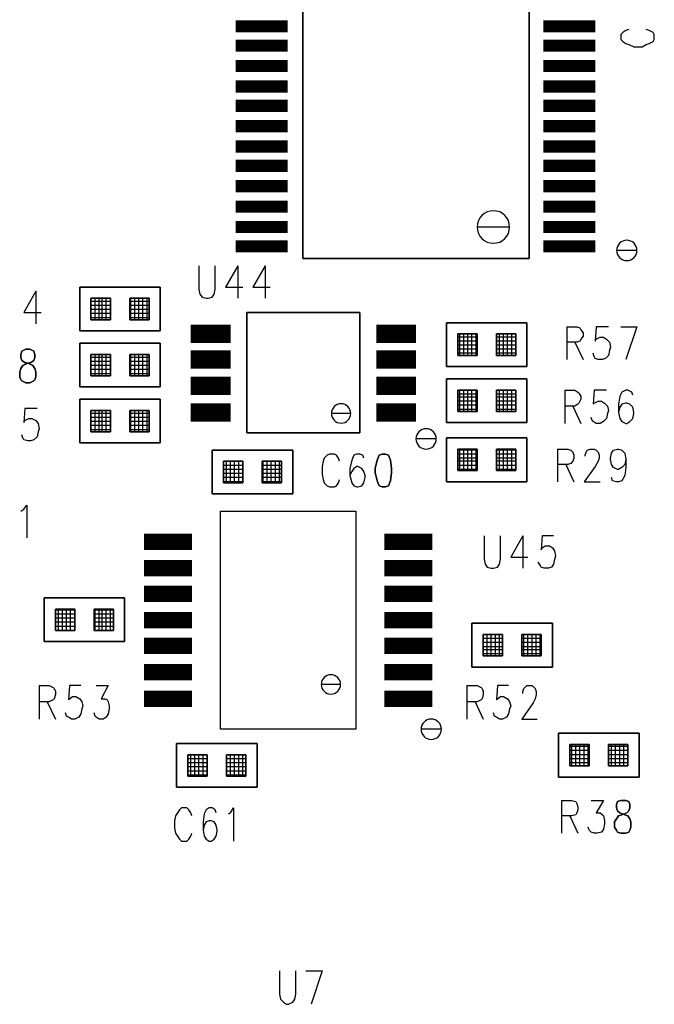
# Model space of a CAD drawing. Extents: x 12 to 27.9, y 10.8 to 21.2.
# Tile 20 of 32: x 20.614 to 21.237, y 15.033 to 16. Entities that reach past the tile are written whole.
import ezdxf

# ---------------------------------------------------------------- set-up
doc = ezdxf.new("R2010")
doc.units = 0
doc.layers.add('ASSYDWGBOT_pho', color=1, linetype='CONTINUOUS')

msp = doc.modelspace()

# ---------------------------------------------------------------- linework, layer by layer
at = {"layer": 'ASSYDWGBOT_pho'}
for points in [[(20.892, 15.765), (20.892, 16.321)], [(21.114, 16.321), (21.114, 15.765)], [(21.114, 15.765), (20.892, 15.765)], [(20.673, 15.694), (20.673, 15.737)], [(20.673, 15.737), (20.752, 15.737)], [(20.752, 15.737), (20.752, 15.694)], [(20.703, 15.726), (20.684, 15.726)], [(20.684, 15.726), (20.684, 15.705)], [(20.703, 15.726), (20.684, 15.726)], [(20.684, 15.726), (20.684, 15.705)], [(20.703, 15.705), (20.703, 15.726)], [(20.703, 15.705), (20.703, 15.726)], [(20.741, 15.726), (20.722, 15.726)], [(20.722, 15.726), (20.722, 15.705)], [(20.741, 15.726), (20.722, 15.726)], [(20.722, 15.726), (20.722, 15.705)], [(20.741, 15.705), (20.741, 15.726)], [(20.741, 15.705), (20.741, 15.726)], [(20.837, 15.594), (20.837, 15.712)], [(20.837, 15.712), (20.948, 15.712)], [(20.948, 15.712), (20.948, 15.594)], [(20.684, 15.705), (20.703, 15.705)], [(20.684, 15.705), (20.703, 15.705)], [(20.722, 15.705), (20.741, 15.705)], [(20.722, 15.705), (20.741, 15.705)], [(21.033, 15.659), (21.033, 15.702)], [(21.033, 15.702), (21.112, 15.702)], [(21.112, 15.702), (21.112, 15.659)], [(20.752, 15.694), (20.673, 15.694)], [(21.063, 15.691), (21.044, 15.691)], [(21.044, 15.691), (21.044, 15.67)], [(21.063, 15.691), (21.044, 15.691)], [(21.044, 15.691), (21.044, 15.67)], [(21.063, 15.67), (21.063, 15.691)], [(21.063, 15.67), (21.063, 15.691)], [(21.101, 15.691), (21.082, 15.691)], [(21.082, 15.691), (21.082, 15.67)], [(21.101, 15.691), (21.082, 15.691)], [(21.082, 15.691), (21.082, 15.67)], [(21.101, 15.67), (21.101, 15.691)], [(21.101, 15.67), (21.101, 15.691)], [(20.673, 15.682), (20.752, 15.682)], [(20.673, 15.639), (20.673, 15.682)], [(20.752, 15.682), (20.752, 15.639)], [(20.616, 15.674), (20.615, 15.671)], [(20.615, 15.671), (20.615, 15.668)], [(20.615, 15.668), (20.616, 15.665)], [(20.62, 15.676), (20.616, 15.674)], [(20.624, 15.676), (20.62, 15.676)], [(20.628, 15.674), (20.624, 15.676)], [(20.629, 15.671), (20.628, 15.674)], [(20.628, 15.665), (20.629, 15.668)], [(20.629, 15.668), (20.629, 15.671)], [(20.703, 15.671), (20.684, 15.671)], [(20.684, 15.671), (20.684, 15.65)], [(20.703, 15.671), (20.684, 15.671)], [(20.684, 15.671), (20.684, 15.65)], [(20.703, 15.65), (20.703, 15.671)], [(20.703, 15.65), (20.703, 15.671)], [(20.741, 15.671), (20.722, 15.671)], [(20.722, 15.671), (20.722, 15.65)], [(20.741, 15.671), (20.722, 15.671)], [(20.722, 15.671), (20.722, 15.65)], [(20.741, 15.65), (20.741, 15.671)], [(20.741, 15.65), (20.741, 15.671)], [(21.044, 15.67), (21.063, 15.67)], [(21.044, 15.67), (21.063, 15.67)], [(21.082, 15.67), (21.101, 15.67)], [(21.082, 15.67), (21.101, 15.67)], [(20.615, 15.657), (20.617, 15.66)], [(20.616, 15.665), (20.619, 15.663)], [(20.617, 15.66), (20.621, 15.662)], [(20.619, 15.663), (20.623, 15.662)], [(20.621, 15.662), (20.625, 15.663)], [(20.623, 15.662), (20.627, 15.66)], [(20.625, 15.663), (20.628, 15.665)], [(20.627, 15.66), (20.629, 15.657)], [(21.112, 15.659), (21.033, 15.659)], [(20.614, 15.654), (20.615, 15.657)], [(20.614, 15.649), (20.614, 15.654)], [(20.615, 15.646), (20.614, 15.649)], [(20.629, 15.657), (20.63, 15.654)], [(20.63, 15.649), (20.629, 15.646)], [(20.63, 15.654), (20.63, 15.649)], [(20.684, 15.65), (20.703, 15.65)], [(20.684, 15.65), (20.703, 15.65)], [(20.722, 15.65), (20.741, 15.65)], [(20.722, 15.65), (20.741, 15.65)], [(20.616, 15.645), (20.615, 15.646)], [(20.62, 15.643), (20.616, 15.645)], [(20.624, 15.643), (20.62, 15.643)], [(20.628, 15.645), (20.624, 15.643)], [(20.629, 15.646), (20.628, 15.645)], [(20.752, 15.639), (20.673, 15.639)], [(21.033, 15.604), (21.033, 15.647)], [(21.033, 15.647), (21.112, 15.647)], [(21.112, 15.647), (21.112, 15.604)], [(21.063, 15.636), (21.044, 15.636)], [(21.044, 15.636), (21.044, 15.615)], [(21.063, 15.636), (21.044, 15.636)], [(21.044, 15.636), (21.044, 15.615)], [(21.063, 15.615), (21.063, 15.636)], [(21.063, 15.615), (21.063, 15.636)], [(21.101, 15.636), (21.082, 15.636)], [(21.082, 15.636), (21.082, 15.615)], [(21.101, 15.636), (21.082, 15.636)], [(21.082, 15.636), (21.082, 15.615)], [(21.101, 15.615), (21.101, 15.636)], [(21.101, 15.615), (21.101, 15.636)], [(20.673, 15.627), (20.752, 15.627)], [(20.673, 15.584), (20.673, 15.627)], [(20.752, 15.627), (20.752, 15.584)], [(20.703, 15.616), (20.684, 15.616)], [(20.684, 15.616), (20.684, 15.595)], [(20.703, 15.616), (20.684, 15.616)], [(20.684, 15.616), (20.684, 15.595)], [(20.703, 15.595), (20.703, 15.616)], [(20.703, 15.595), (20.703, 15.616)], [(20.741, 15.616), (20.722, 15.616)], [(20.722, 15.616), (20.722, 15.595)], [(20.741, 15.616), (20.722, 15.616)], [(20.722, 15.616), (20.722, 15.595)], [(20.741, 15.595), (20.741, 15.616)], [(20.741, 15.595), (20.741, 15.616)], [(21.044, 15.615), (21.063, 15.615)], [(21.044, 15.615), (21.063, 15.615)], [(21.082, 15.615), (21.101, 15.615)], [(21.082, 15.615), (21.101, 15.615)], [(21.112, 15.604), (21.033, 15.604)], [(20.684, 15.595), (20.703, 15.595)], [(20.684, 15.595), (20.703, 15.595)], [(20.722, 15.595), (20.741, 15.595)], [(20.722, 15.595), (20.741, 15.595)], [(20.948, 15.594), (20.837, 15.594)], [(20.752, 15.584), (20.673, 15.584)], [(21.033, 15.589), (21.112, 15.589)], [(21.033, 15.546), (21.033, 15.589)], [(21.112, 15.589), (21.112, 15.546)], [(20.803, 15.577), (20.882, 15.577)], [(20.803, 15.534), (20.803, 15.577)], [(20.882, 15.577), (20.882, 15.534)], [(20.967, 15.572), (20.965, 15.567)], [(20.97, 15.573), (20.967, 15.572)], [(20.973, 15.573), (20.97, 15.573)], [(20.976, 15.572), (20.973, 15.573)], [(20.978, 15.567), (20.976, 15.572)], [(21.063, 15.578), (21.044, 15.578)], [(21.044, 15.578), (21.044, 15.557)], [(21.063, 15.578), (21.044, 15.578)], [(21.044, 15.578), (21.044, 15.557)], [(21.063, 15.557), (21.063, 15.578)], [(21.063, 15.557), (21.063, 15.578)], [(21.101, 15.578), (21.082, 15.578)], [(21.082, 15.578), (21.082, 15.557)], [(21.101, 15.578), (21.082, 15.578)], [(21.082, 15.578), (21.082, 15.557)], [(21.101, 15.557), (21.101, 15.578)], [(21.101, 15.557), (21.101, 15.578)], [(20.833, 15.566), (20.814, 15.566)], [(20.814, 15.566), (20.814, 15.545)], [(20.833, 15.566), (20.814, 15.566)], [(20.814, 15.566), (20.814, 15.545)], [(20.833, 15.545), (20.833, 15.566)], [(20.833, 15.545), (20.833, 15.566)], [(20.871, 15.566), (20.852, 15.566)], [(20.852, 15.566), (20.852, 15.545)], [(20.871, 15.566), (20.852, 15.566)], [(20.852, 15.566), (20.852, 15.545)], [(20.871, 15.545), (20.871, 15.566)], [(20.871, 15.545), (20.871, 15.566)], [(20.965, 15.567), (20.963, 15.559)], [(20.979, 15.559), (20.978, 15.567)], [(20.963, 15.559), (20.963, 15.555)], [(20.963, 15.555), (20.965, 15.547)], [(20.978, 15.547), (20.979, 15.555)], [(20.979, 15.555), (20.979, 15.559)], [(21.044, 15.557), (21.063, 15.557)], [(21.044, 15.557), (21.063, 15.557)], [(21.082, 15.557), (21.101, 15.557)], [(21.082, 15.557), (21.101, 15.557)], [(20.814, 15.545), (20.833, 15.545)], [(20.814, 15.545), (20.833, 15.545)], [(20.852, 15.545), (20.871, 15.545)], [(20.852, 15.545), (20.871, 15.545)], [(20.965, 15.547), (20.967, 15.542)], [(20.967, 15.542), (20.97, 15.541)], [(20.973, 15.541), (20.976, 15.542)], [(20.976, 15.542), (20.978, 15.547)], [(21.112, 15.546), (21.033, 15.546)], [(20.882, 15.534), (20.803, 15.534)], [(20.97, 15.541), (20.973, 15.541)], [(20.638, 15.389), (20.638, 15.432)], [(20.638, 15.432), (20.717, 15.432)], [(20.717, 15.432), (20.717, 15.389)], [(20.668, 15.421), (20.649, 15.421)], [(20.649, 15.421), (20.649, 15.4)], [(20.668, 15.421), (20.649, 15.421)], [(20.649, 15.421), (20.649, 15.4)], [(20.668, 15.4), (20.668, 15.421)], [(20.668, 15.4), (20.668, 15.421)], [(20.706, 15.421), (20.687, 15.421)], [(20.687, 15.421), (20.687, 15.4)], [(20.706, 15.421), (20.687, 15.421)], [(20.687, 15.421), (20.687, 15.4)], [(20.706, 15.4), (20.706, 15.421)], [(20.706, 15.4), (20.706, 15.421)], [(21.058, 15.364), (21.058, 15.407)], [(21.058, 15.407), (21.137, 15.407)], [(21.137, 15.407), (21.137, 15.364)], [(20.649, 15.4), (20.668, 15.4)], [(20.649, 15.4), (20.668, 15.4)], [(20.687, 15.4), (20.706, 15.4)], [(20.687, 15.4), (20.706, 15.4)], [(20.717, 15.389), (20.638, 15.389)], [(21.088, 15.396), (21.069, 15.396)], [(21.069, 15.396), (21.069, 15.375)], [(21.088, 15.396), (21.069, 15.396)], [(21.069, 15.396), (21.069, 15.375)], [(21.088, 15.375), (21.088, 15.396)], [(21.088, 15.375), (21.088, 15.396)], [(21.126, 15.396), (21.107, 15.396)], [(21.107, 15.396), (21.107, 15.375)], [(21.126, 15.396), (21.107, 15.396)], [(21.107, 15.396), (21.107, 15.375)], [(21.126, 15.375), (21.126, 15.396)], [(21.126, 15.375), (21.126, 15.396)], [(21.069, 15.375), (21.088, 15.375)], [(21.069, 15.375), (21.088, 15.375)], [(21.107, 15.375), (21.126, 15.375)], [(21.107, 15.375), (21.126, 15.375)], [(21.137, 15.364), (21.058, 15.364)], [(21.143, 15.256), (21.143, 15.299)], [(21.143, 15.299), (21.222, 15.299)], [(21.222, 15.299), (21.222, 15.256)], [(20.768, 15.289), (20.847, 15.289)], [(20.768, 15.246), (20.768, 15.289)], [(20.847, 15.289), (20.847, 15.246)], [(21.173, 15.288), (21.154, 15.288)], [(21.154, 15.288), (21.154, 15.267)], [(21.173, 15.288), (21.154, 15.288)], [(21.154, 15.288), (21.154, 15.267)], [(21.173, 15.267), (21.173, 15.288)], [(21.173, 15.267), (21.173, 15.288)], [(21.211, 15.288), (21.192, 15.288)], [(21.192, 15.288), (21.192, 15.267)], [(21.211, 15.288), (21.192, 15.288)], [(21.192, 15.288), (21.192, 15.267)], [(21.211, 15.267), (21.211, 15.288)], [(21.211, 15.267), (21.211, 15.288)], [(20.798, 15.278), (20.779, 15.278)], [(20.779, 15.278), (20.779, 15.257)], [(20.798, 15.278), (20.779, 15.278)], [(20.779, 15.278), (20.779, 15.257)], [(20.798, 15.257), (20.798, 15.278)], [(20.798, 15.257), (20.798, 15.278)], [(20.836, 15.278), (20.817, 15.278)], [(20.817, 15.278), (20.817, 15.257)], [(20.836, 15.278), (20.817, 15.278)], [(20.817, 15.278), (20.817, 15.257)], [(20.836, 15.257), (20.836, 15.278)], [(20.836, 15.257), (20.836, 15.278)], [(21.154, 15.267), (21.173, 15.267)], [(21.154, 15.267), (21.173, 15.267)], [(21.192, 15.267), (21.211, 15.267)], [(21.192, 15.267), (21.211, 15.267)], [(20.779, 15.257), (20.798, 15.257)], [(20.779, 15.257), (20.798, 15.257)], [(20.817, 15.257), (20.836, 15.257)], [(20.817, 15.257), (20.836, 15.257)], [(21.222, 15.256), (21.143, 15.256)], [(20.847, 15.246), (20.768, 15.246)], [(21.204, 15.233), (21.201, 15.232)], [(21.209, 15.233), (21.204, 15.233)], [(21.212, 15.232), (21.209, 15.233)], [(21.201, 15.232), (21.2, 15.229)], [(21.2, 15.229), (21.2, 15.226)], [(21.2, 15.226), (21.201, 15.223)], [(21.201, 15.223), (21.203, 15.221)], [(21.21, 15.221), (21.212, 15.223)], [(21.213, 15.229), (21.212, 15.232)], [(21.212, 15.223), (21.213, 15.226)], [(21.213, 15.226), (21.213, 15.229)], [(21.198, 15.212), (21.2, 15.215)], [(21.2, 15.215), (21.202, 15.218)], [(21.202, 15.218), (21.205, 15.219)], [(21.203, 15.221), (21.208, 15.219)], [(21.205, 15.219), (21.21, 15.221)], [(21.208, 15.219), (21.211, 15.218)], [(21.211, 15.218), (21.213, 15.215)], [(21.213, 15.215), (21.214, 15.212)], [(21.198, 15.207), (21.198, 15.212)], [(21.2, 15.204), (21.198, 15.207)], [(21.201, 15.202), (21.2, 15.204)], [(21.213, 15.204), (21.212, 15.202)], [(21.214, 15.207), (21.213, 15.204)], [(21.214, 15.212), (21.214, 15.207)], [(21.204, 15.201), (21.201, 15.202)], [(21.209, 15.201), (21.204, 15.201)], [(21.212, 15.202), (21.209, 15.201)]]:
    msp.add_lwpolyline(points, close=True, dxfattribs=at)
for points, const_width in [([(20.826, 15.993), (20.877, 15.993)], 0.012), ([(20.83, 15.993), (20.873, 15.993)], 0.012), ([(21.128, 15.993), (21.179, 15.993)], 0.012), ([(21.132, 15.993), (21.175, 15.993)], 0.012), ([(20.826, 15.974), (20.877, 15.974)], 0.012), ([(20.83, 15.974), (20.873, 15.974)], 0.012), ([(21.128, 15.974), (21.179, 15.974)], 0.012), ([(21.132, 15.974), (21.175, 15.974)], 0.012), ([(20.826, 15.954), (20.877, 15.954)], 0.012), ([(20.83, 15.954), (20.873, 15.954)], 0.012), ([(21.128, 15.954), (21.179, 15.954)], 0.012), ([(21.132, 15.954), (21.175, 15.954)], 0.012), ([(20.826, 15.934), (20.877, 15.934)], 0.012), ([(20.83, 15.934), (20.873, 15.934)], 0.012), ([(21.128, 15.934), (21.179, 15.934)], 0.012), ([(21.132, 15.934), (21.175, 15.934)], 0.012), ([(20.826, 15.915), (20.877, 15.915)], 0.012), ([(20.83, 15.915), (20.873, 15.915)], 0.012), ([(21.128, 15.915), (21.179, 15.915)], 0.012), ([(21.132, 15.915), (21.175, 15.915)], 0.012), ([(20.826, 15.895), (20.877, 15.895)], 0.012), ([(20.83, 15.895), (20.873, 15.895)], 0.012), ([(21.128, 15.895), (21.179, 15.895)], 0.012), ([(21.132, 15.895), (21.175, 15.895)], 0.012), ([(20.826, 15.875), (20.877, 15.875)], 0.012), ([(20.83, 15.875), (20.873, 15.875)], 0.012), ([(21.128, 15.875), (21.179, 15.875)], 0.012), ([(21.132, 15.875), (21.175, 15.875)], 0.012), ([(20.826, 15.856), (20.877, 15.856)], 0.012), ([(20.83, 15.856), (20.873, 15.856)], 0.012), ([(21.128, 15.856), (21.179, 15.856)], 0.012), ([(21.132, 15.856), (21.175, 15.856)], 0.012), ([(20.826, 15.836), (20.877, 15.836)], 0.012), ([(20.83, 15.836), (20.873, 15.836)], 0.012), ([(21.128, 15.836), (21.179, 15.836)], 0.012), ([(21.132, 15.836), (21.175, 15.836)], 0.012), ([(20.826, 15.816), (20.877, 15.816)], 0.012), ([(20.83, 15.816), (20.873, 15.816)], 0.012), ([(21.128, 15.816), (21.179, 15.816)], 0.012), ([(21.132, 15.816), (21.175, 15.816)], 0.012), ([(20.826, 15.796), (20.877, 15.796)], 0.012), ([(20.83, 15.796), (20.873, 15.796)], 0.012), ([(21.128, 15.796), (21.179, 15.796)], 0.012), ([(21.132, 15.796), (21.175, 15.796)], 0.012), ([(20.826, 15.777), (20.877, 15.777)], 0.012), ([(20.83, 15.777), (20.873, 15.777)], 0.012), ([(21.128, 15.777), (21.179, 15.777)], 0.012), ([(21.132, 15.777), (21.175, 15.777)], 0.012), ([(20.782, 15.691), (20.821, 15.691)], 0.018), ([(20.964, 15.691), (21.003, 15.691)], 0.018), ([(20.782, 15.666), (20.821, 15.666)], 0.018), ([(20.964, 15.666), (21.003, 15.666)], 0.018), ([(20.782, 15.64), (20.821, 15.64)], 0.018), ([(20.964, 15.64), (21.003, 15.64)], 0.018), ([(20.782, 15.614), (20.821, 15.614)], 0.018), ([(20.964, 15.614), (21.003, 15.614)], 0.018), ([(20.736, 15.487), (20.783, 15.487)], 0.016), ([(20.972, 15.487), (21.019, 15.487)], 0.016), ([(20.736, 15.461), (20.783, 15.461)], 0.016), ([(20.972, 15.461), (21.019, 15.461)], 0.016), ([(20.736, 15.436), (20.783, 15.436)], 0.016), ([(20.972, 15.436), (21.019, 15.436)], 0.016), ([(20.736, 15.41), (20.783, 15.41)], 0.016), ([(20.972, 15.41), (21.019, 15.41)], 0.016), ([(20.736, 15.385), (20.783, 15.385)], 0.016), ([(20.972, 15.385), (21.019, 15.385)], 0.016), ([(20.736, 15.359), (20.783, 15.359)], 0.016), ([(20.972, 15.359), (21.019, 15.359)], 0.016), ([(20.736, 15.333), (20.783, 15.333)], 0.016), ([(20.972, 15.333), (21.019, 15.333)], 0.016)]:
    msp.add_lwpolyline(points, dxfattribs=dict(at, const_width=const_width))
for points in [[(21.206, 15.987), (21.204, 15.985)], [(21.209, 15.989), (21.206, 15.987)], [(21.212, 15.99), (21.209, 15.989)], [(21.232, 15.989), (21.229, 15.99)], [(21.236, 15.987), (21.232, 15.989)], [(21.237, 15.985), (21.236, 15.987)], [(21.204, 15.985), (21.204, 15.98)], [(21.204, 15.98), (21.206, 15.978)], [(21.206, 15.978), (21.209, 15.976)], [(21.232, 15.976), (21.236, 15.978)], [(21.236, 15.978), (21.237, 15.98)], [(21.237, 15.98), (21.237, 15.985)], [(21.209, 15.976), (21.212, 15.975)], [(21.212, 15.975), (21.217, 15.973)], [(21.217, 15.973), (21.225, 15.973)], [(21.225, 15.973), (21.229, 15.975)], [(21.229, 15.975), (21.232, 15.976)], [(20.79, 15.758), (20.79, 15.735)], [(20.806, 15.735), (20.806, 15.758)], [(20.828, 15.758), (20.816, 15.737)], [(20.828, 15.758), (20.828, 15.726)], [(20.855, 15.758), (20.843, 15.737)], [(20.855, 15.758), (20.855, 15.726)], [(20.79, 15.735), (20.791, 15.73)], [(20.805, 15.73), (20.806, 15.735)], [(20.816, 15.737), (20.833, 15.737)], [(20.843, 15.737), (20.86, 15.737)], [(20.63, 15.733), (20.618, 15.712)], [(20.63, 15.733), (20.63, 15.701)], [(20.688, 15.705), (20.688, 15.726)], [(20.688, 15.705), (20.688, 15.726)], [(20.692, 15.705), (20.692, 15.726)], [(20.692, 15.705), (20.692, 15.726)], [(20.695, 15.705), (20.695, 15.726)], [(20.695, 15.705), (20.695, 15.726)], [(20.699, 15.705), (20.699, 15.726)], [(20.699, 15.705), (20.699, 15.726)], [(20.723, 15.705), (20.723, 15.726)], [(20.723, 15.705), (20.723, 15.726)], [(20.727, 15.705), (20.727, 15.726)], [(20.727, 15.705), (20.727, 15.726)], [(20.731, 15.705), (20.731, 15.726)], [(20.731, 15.705), (20.731, 15.726)], [(20.735, 15.705), (20.735, 15.726)], [(20.735, 15.705), (20.735, 15.726)], [(20.739, 15.705), (20.739, 15.726)], [(20.739, 15.705), (20.739, 15.726)], [(20.791, 15.73), (20.793, 15.727)], [(20.793, 15.727), (20.797, 15.726)], [(20.797, 15.726), (20.799, 15.726)], [(20.799, 15.726), (20.803, 15.727)], [(20.803, 15.727), (20.805, 15.73)], [(20.703, 15.723), (20.684, 15.723)], [(20.703, 15.723), (20.684, 15.723)], [(20.703, 15.719), (20.684, 15.719)], [(20.703, 15.719), (20.684, 15.719)], [(20.741, 15.723), (20.722, 15.723)], [(20.741, 15.723), (20.722, 15.723)], [(20.741, 15.719), (20.722, 15.719)], [(20.741, 15.719), (20.722, 15.719)], [(20.618, 15.712), (20.635, 15.712)], [(20.703, 15.715), (20.684, 15.715)], [(20.703, 15.715), (20.684, 15.715)], [(20.703, 15.711), (20.684, 15.711)], [(20.703, 15.711), (20.684, 15.711)], [(20.703, 15.707), (20.684, 15.707)], [(20.703, 15.707), (20.684, 15.707)], [(20.741, 15.715), (20.722, 15.715)], [(20.741, 15.715), (20.722, 15.715)], [(20.741, 15.711), (20.722, 15.711)], [(20.741, 15.711), (20.722, 15.711)], [(20.741, 15.707), (20.722, 15.707)], [(20.741, 15.707), (20.722, 15.707)], [(21.151, 15.698), (21.151, 15.666)], [(21.151, 15.698), (21.161, 15.698)], [(21.161, 15.698), (21.164, 15.697)], [(21.164, 15.697), (21.165, 15.695)], [(21.18, 15.698), (21.179, 15.684)], [(21.192, 15.698), (21.18, 15.698)], [(21.204, 15.698), (21.22, 15.698)], [(21.22, 15.698), (21.209, 15.666)], [(21.063, 15.688), (21.044, 15.688)], [(21.063, 15.688), (21.044, 15.688)], [(21.046, 15.67), (21.046, 15.691)], [(21.046, 15.67), (21.046, 15.691)], [(21.05, 15.67), (21.05, 15.691)], [(21.05, 15.67), (21.05, 15.691)], [(21.054, 15.67), (21.054, 15.691)], [(21.054, 15.67), (21.054, 15.691)], [(21.058, 15.67), (21.058, 15.691)], [(21.058, 15.67), (21.058, 15.691)], [(21.062, 15.67), (21.062, 15.691)], [(21.062, 15.67), (21.062, 15.691)], [(21.101, 15.688), (21.082, 15.688)], [(21.101, 15.688), (21.082, 15.688)], [(21.085, 15.67), (21.085, 15.691)], [(21.085, 15.67), (21.085, 15.691)], [(21.089, 15.67), (21.089, 15.691)], [(21.089, 15.67), (21.089, 15.691)], [(21.093, 15.67), (21.093, 15.691)], [(21.093, 15.67), (21.093, 15.691)], [(21.097, 15.67), (21.097, 15.691)], [(21.097, 15.67), (21.097, 15.691)], [(21.101, 15.67), (21.101, 15.691)], [(21.101, 15.67), (21.101, 15.691)], [(21.165, 15.695), (21.167, 15.692)], [(21.167, 15.689), (21.165, 15.686)], [(21.167, 15.692), (21.167, 15.689)], [(21.18, 15.686), (21.184, 15.688)], [(21.184, 15.688), (21.187, 15.688)], [(21.187, 15.688), (21.19, 15.686)], [(21.063, 15.684), (21.044, 15.684)], [(21.063, 15.684), (21.044, 15.684)], [(21.063, 15.68), (21.044, 15.68)], [(21.063, 15.68), (21.044, 15.68)], [(21.101, 15.684), (21.082, 15.684)], [(21.101, 15.684), (21.082, 15.684)], [(21.101, 15.68), (21.082, 15.68)], [(21.101, 15.68), (21.082, 15.68)], [(21.161, 15.683), (21.151, 15.683)], [(21.159, 15.683), (21.167, 15.666)], [(21.164, 15.684), (21.161, 15.683)], [(21.165, 15.686), (21.164, 15.684)], [(21.179, 15.684), (21.18, 15.686)], [(21.19, 15.686), (21.193, 15.683)], [(21.193, 15.683), (21.194, 15.678)], [(21.194, 15.678), (21.193, 15.675)], [(20.703, 15.668), (20.684, 15.668)], [(20.703, 15.668), (20.684, 15.668)], [(20.688, 15.65), (20.688, 15.671)], [(20.688, 15.65), (20.688, 15.671)], [(20.692, 15.65), (20.692, 15.671)], [(20.692, 15.65), (20.692, 15.671)], [(20.695, 15.65), (20.695, 15.671)], [(20.695, 15.65), (20.695, 15.671)], [(20.699, 15.65), (20.699, 15.671)], [(20.699, 15.65), (20.699, 15.671)], [(20.741, 15.668), (20.722, 15.668)], [(20.741, 15.668), (20.722, 15.668)], [(20.723, 15.65), (20.723, 15.671)], [(20.723, 15.65), (20.723, 15.671)], [(20.727, 15.65), (20.727, 15.671)], [(20.727, 15.65), (20.727, 15.671)], [(20.731, 15.65), (20.731, 15.671)], [(20.731, 15.65), (20.731, 15.671)], [(20.735, 15.65), (20.735, 15.671)], [(20.735, 15.65), (20.735, 15.671)], [(20.739, 15.65), (20.739, 15.671)], [(20.739, 15.65), (20.739, 15.671)], [(21.063, 15.676), (21.044, 15.676)], [(21.063, 15.676), (21.044, 15.676)], [(21.063, 15.672), (21.044, 15.672)], [(21.063, 15.672), (21.044, 15.672)], [(21.101, 15.676), (21.082, 15.676)], [(21.101, 15.676), (21.082, 15.676)], [(21.101, 15.672), (21.082, 15.672)], [(21.101, 15.672), (21.082, 15.672)], [(21.178, 15.669), (21.177, 15.672)], [(21.179, 15.667), (21.178, 15.669)], [(21.182, 15.666), (21.179, 15.667)], [(21.189, 15.667), (21.186, 15.666)], [(21.192, 15.67), (21.189, 15.667)], [(21.193, 15.675), (21.192, 15.67)], [(20.703, 15.664), (20.684, 15.664)], [(20.703, 15.664), (20.684, 15.664)], [(20.703, 15.66), (20.684, 15.66)], [(20.703, 15.66), (20.684, 15.66)], [(20.741, 15.664), (20.722, 15.664)], [(20.741, 15.664), (20.722, 15.664)], [(20.741, 15.66), (20.722, 15.66)], [(20.741, 15.66), (20.722, 15.66)], [(21.186, 15.666), (21.182, 15.666)], [(20.703, 15.656), (20.684, 15.656)], [(20.703, 15.656), (20.684, 15.656)], [(20.703, 15.652), (20.684, 15.652)], [(20.703, 15.652), (20.684, 15.652)], [(20.741, 15.656), (20.722, 15.656)], [(20.741, 15.656), (20.722, 15.656)], [(20.741, 15.652), (20.722, 15.652)], [(20.741, 15.652), (20.722, 15.652)], [(21.063, 15.632), (21.044, 15.632)], [(21.063, 15.632), (21.044, 15.632)], [(21.063, 15.629), (21.044, 15.629)], [(21.063, 15.629), (21.044, 15.629)], [(21.046, 15.615), (21.046, 15.636)], [(21.046, 15.615), (21.046, 15.636)], [(21.05, 15.615), (21.05, 15.636)], [(21.05, 15.615), (21.05, 15.636)], [(21.054, 15.615), (21.054, 15.636)], [(21.054, 15.615), (21.054, 15.636)], [(21.058, 15.615), (21.058, 15.636)], [(21.058, 15.615), (21.058, 15.636)], [(21.062, 15.615), (21.062, 15.636)], [(21.062, 15.615), (21.062, 15.636)], [(21.101, 15.632), (21.082, 15.632)], [(21.101, 15.632), (21.082, 15.632)], [(21.101, 15.629), (21.082, 15.629)], [(21.101, 15.629), (21.082, 15.629)], [(21.085, 15.615), (21.085, 15.636)], [(21.085, 15.615), (21.085, 15.636)], [(21.089, 15.615), (21.089, 15.636)], [(21.089, 15.615), (21.089, 15.636)], [(21.093, 15.615), (21.093, 15.636)], [(21.093, 15.615), (21.093, 15.636)], [(21.097, 15.615), (21.097, 15.636)], [(21.097, 15.615), (21.097, 15.636)], [(21.101, 15.615), (21.101, 15.636)], [(21.101, 15.615), (21.101, 15.636)], [(21.149, 15.636), (21.149, 15.603)], [(21.149, 15.636), (21.159, 15.636)], [(21.159, 15.636), (21.162, 15.634)], [(21.162, 15.634), (21.163, 15.633)], [(21.163, 15.633), (21.165, 15.63)], [(21.165, 15.63), (21.165, 15.627)], [(21.178, 15.636), (21.177, 15.622)], [(21.19, 15.636), (21.178, 15.636)], [(21.203, 15.63), (21.202, 15.622)], [(21.205, 15.634), (21.203, 15.63)], [(21.209, 15.636), (21.205, 15.634)], [(21.211, 15.636), (21.209, 15.636)], [(21.215, 15.634), (21.211, 15.636)], [(21.216, 15.631), (21.215, 15.634)], [(21.063, 15.625), (21.044, 15.625)], [(21.063, 15.625), (21.044, 15.625)], [(21.063, 15.621), (21.044, 15.621)], [(21.063, 15.621), (21.044, 15.621)], [(21.101, 15.625), (21.082, 15.625)], [(21.101, 15.625), (21.082, 15.625)], [(21.101, 15.621), (21.082, 15.621)], [(21.101, 15.621), (21.082, 15.621)], [(21.159, 15.62), (21.149, 15.62)], [(21.157, 15.62), (21.165, 15.603)], [(21.162, 15.622), (21.159, 15.62)], [(21.163, 15.623), (21.162, 15.622)], [(21.165, 15.627), (21.163, 15.623)], [(21.177, 15.622), (21.178, 15.623)], [(21.178, 15.623), (21.182, 15.625)], [(21.182, 15.625), (21.185, 15.625)], [(21.185, 15.625), (21.188, 15.623)], [(21.188, 15.623), (21.191, 15.62)], [(21.191, 15.62), (21.192, 15.616)], [(21.202, 15.622), (21.202, 15.614)], [(21.203, 15.619), (21.202, 15.614)], [(21.205, 15.622), (21.203, 15.619)], [(21.209, 15.623), (21.205, 15.622)], [(21.21, 15.623), (21.209, 15.623)], [(21.213, 15.622), (21.21, 15.623)], [(21.216, 15.619), (21.213, 15.622)], [(21.217, 15.614), (21.216, 15.619)], [(20.619, 15.618), (20.618, 15.604)], [(20.631, 15.618), (20.619, 15.618)], [(20.703, 15.613), (20.684, 15.613)], [(20.703, 15.613), (20.684, 15.613)], [(20.703, 15.609), (20.684, 15.609)], [(20.703, 15.609), (20.684, 15.609)], [(20.688, 15.595), (20.688, 15.616)], [(20.688, 15.595), (20.688, 15.616)], [(20.692, 15.595), (20.692, 15.616)], [(20.692, 15.595), (20.692, 15.616)], [(20.695, 15.595), (20.695, 15.616)], [(20.695, 15.595), (20.695, 15.616)], [(20.699, 15.595), (20.699, 15.616)], [(20.699, 15.595), (20.699, 15.616)], [(20.741, 15.613), (20.722, 15.613)], [(20.741, 15.613), (20.722, 15.613)], [(20.741, 15.609), (20.722, 15.609)], [(20.741, 15.609), (20.722, 15.609)], [(20.723, 15.595), (20.723, 15.616)], [(20.723, 15.595), (20.723, 15.616)], [(20.727, 15.595), (20.727, 15.616)], [(20.727, 15.595), (20.727, 15.616)], [(20.731, 15.595), (20.731, 15.616)], [(20.731, 15.595), (20.731, 15.616)], [(20.735, 15.595), (20.735, 15.616)], [(20.735, 15.595), (20.735, 15.616)], [(20.739, 15.595), (20.739, 15.616)], [(20.739, 15.595), (20.739, 15.616)], [(21.063, 15.617), (21.044, 15.617)], [(21.063, 15.617), (21.044, 15.617)], [(21.101, 15.617), (21.082, 15.617)], [(21.101, 15.617), (21.082, 15.617)], [(21.176, 15.606), (21.175, 15.609)], [(21.191, 15.613), (21.19, 15.608)], [(21.192, 15.616), (21.191, 15.613)], [(21.202, 15.614), (21.203, 15.608)], [(21.216, 15.608), (21.217, 15.613)], [(21.217, 15.613), (21.217, 15.614)], [(20.618, 15.604), (20.619, 15.606)], [(20.619, 15.606), (20.623, 15.608)], [(20.623, 15.608), (20.626, 15.608)], [(20.626, 15.608), (20.63, 15.606)], [(20.63, 15.606), (20.632, 15.603)], [(20.632, 15.603), (20.633, 15.598)], [(20.703, 15.605), (20.684, 15.605)], [(20.703, 15.605), (20.684, 15.605)], [(20.703, 15.601), (20.684, 15.601)], [(20.703, 15.601), (20.684, 15.601)], [(20.741, 15.605), (20.722, 15.605)], [(20.741, 15.605), (20.722, 15.605)], [(20.741, 15.601), (20.722, 15.601)], [(20.741, 15.601), (20.722, 15.601)], [(21.177, 15.605), (21.176, 15.606)], [(21.18, 15.603), (21.177, 15.605)], [(21.184, 15.603), (21.18, 15.603)], [(21.187, 15.605), (21.184, 15.603)], [(21.19, 15.608), (21.187, 15.605)], [(21.203, 15.608), (21.205, 15.605)], [(21.205, 15.605), (21.209, 15.603)], [(21.209, 15.603), (21.21, 15.603)], [(21.21, 15.603), (21.213, 15.605)], [(21.213, 15.605), (21.216, 15.608)], [(20.617, 15.589), (20.616, 15.592)], [(20.631, 15.59), (20.628, 15.587)], [(20.632, 15.595), (20.631, 15.59)], [(20.633, 15.598), (20.632, 15.595)], [(20.703, 15.597), (20.684, 15.597)], [(20.703, 15.597), (20.684, 15.597)], [(20.741, 15.597), (20.722, 15.597)], [(20.741, 15.597), (20.722, 15.597)], [(20.618, 15.587), (20.617, 15.589)], [(20.622, 15.586), (20.618, 15.587)], [(20.625, 15.586), (20.622, 15.586)], [(20.628, 15.587), (20.625, 15.586)], [(20.916, 15.572), (20.913, 15.569)], [(20.918, 15.573), (20.916, 15.572)], [(20.923, 15.573), (20.918, 15.573)], [(20.925, 15.572), (20.923, 15.573)], [(20.927, 15.569), (20.925, 15.572)], [(20.942, 15.572), (20.94, 15.567)], [(20.945, 15.573), (20.942, 15.572)], [(20.948, 15.573), (20.945, 15.573)], [(20.951, 15.572), (20.948, 15.573)], [(20.952, 15.569), (20.951, 15.572)], [(21.063, 15.577), (21.044, 15.577)], [(21.063, 15.577), (21.044, 15.577)], [(21.063, 15.573), (21.044, 15.573)], [(21.063, 15.573), (21.044, 15.573)], [(21.046, 15.557), (21.046, 15.578)], [(21.046, 15.557), (21.046, 15.578)], [(21.05, 15.557), (21.05, 15.578)], [(21.05, 15.557), (21.05, 15.578)], [(21.054, 15.557), (21.054, 15.578)], [(21.054, 15.557), (21.054, 15.578)], [(21.058, 15.557), (21.058, 15.578)], [(21.058, 15.557), (21.058, 15.578)], [(21.062, 15.557), (21.062, 15.578)], [(21.062, 15.557), (21.062, 15.578)], [(21.101, 15.577), (21.082, 15.577)], [(21.101, 15.577), (21.082, 15.577)], [(21.101, 15.573), (21.082, 15.573)], [(21.101, 15.573), (21.082, 15.573)], [(21.085, 15.557), (21.085, 15.578)], [(21.085, 15.557), (21.085, 15.578)], [(21.089, 15.557), (21.089, 15.578)], [(21.089, 15.557), (21.089, 15.578)], [(21.093, 15.557), (21.093, 15.578)], [(21.093, 15.557), (21.093, 15.578)], [(21.097, 15.557), (21.097, 15.578)], [(21.097, 15.557), (21.097, 15.578)], [(21.101, 15.557), (21.101, 15.578)], [(21.101, 15.557), (21.101, 15.578)], [(21.142, 15.578), (21.142, 15.546)], [(21.142, 15.578), (21.152, 15.578)], [(21.152, 15.578), (21.155, 15.577)], [(21.155, 15.577), (21.157, 15.575)], [(21.157, 15.575), (21.158, 15.572)], [(21.158, 15.572), (21.158, 15.569)], [(21.169, 15.572), (21.17, 15.575)], [(21.169, 15.571), (21.169, 15.572)], [(21.17, 15.575), (21.171, 15.577)], [(21.171, 15.577), (21.174, 15.578)], [(21.174, 15.578), (21.178, 15.578)], [(21.178, 15.578), (21.18, 15.577)], [(21.18, 15.577), (21.182, 15.575)], [(21.182, 15.575), (21.183, 15.572)], [(21.183, 15.572), (21.183, 15.569)], [(21.194, 15.569), (21.195, 15.574)], [(21.195, 15.574), (21.197, 15.577)], [(21.197, 15.577), (21.201, 15.578)], [(21.201, 15.578), (21.202, 15.578)], [(21.202, 15.578), (21.205, 15.577)], [(21.205, 15.577), (21.208, 15.574)], [(21.208, 15.574), (21.209, 15.568)], [(20.833, 15.566), (20.814, 15.566)], [(20.833, 15.566), (20.814, 15.566)], [(20.833, 15.562), (20.814, 15.562)], [(20.833, 15.562), (20.814, 15.562)], [(20.817, 15.545), (20.817, 15.566)], [(20.817, 15.545), (20.817, 15.566)], [(20.821, 15.545), (20.821, 15.566)], [(20.821, 15.545), (20.821, 15.566)], [(20.825, 15.545), (20.825, 15.566)], [(20.825, 15.545), (20.825, 15.566)], [(20.829, 15.545), (20.829, 15.566)], [(20.829, 15.545), (20.829, 15.566)], [(20.833, 15.545), (20.833, 15.566)], [(20.833, 15.545), (20.833, 15.566)], [(20.871, 15.566), (20.852, 15.566)], [(20.871, 15.566), (20.852, 15.566)], [(20.871, 15.562), (20.852, 15.562)], [(20.871, 15.562), (20.852, 15.562)], [(20.853, 15.545), (20.853, 15.566)], [(20.853, 15.545), (20.853, 15.566)], [(20.857, 15.545), (20.857, 15.566)], [(20.857, 15.545), (20.857, 15.566)], [(20.861, 15.545), (20.861, 15.566)], [(20.861, 15.545), (20.861, 15.566)], [(20.865, 15.545), (20.865, 15.566)], [(20.865, 15.545), (20.865, 15.566)], [(20.869, 15.545), (20.869, 15.566)], [(20.869, 15.545), (20.869, 15.566)], [(20.912, 15.566), (20.911, 15.561)], [(20.911, 15.561), (20.911, 15.553)], [(20.913, 15.569), (20.912, 15.566)], [(20.928, 15.566), (20.927, 15.569)], [(20.94, 15.567), (20.938, 15.559)], [(20.945, 15.561), (20.942, 15.559)], [(20.946, 15.561), (20.945, 15.561)], [(20.95, 15.559), (20.946, 15.561)], [(21.063, 15.569), (21.044, 15.569)], [(21.063, 15.569), (21.044, 15.569)], [(21.063, 15.566), (21.044, 15.566)], [(21.063, 15.566), (21.044, 15.566)], [(21.063, 15.562), (21.044, 15.562)], [(21.063, 15.562), (21.044, 15.562)], [(21.101, 15.569), (21.082, 15.569)], [(21.101, 15.569), (21.082, 15.569)], [(21.101, 15.566), (21.082, 15.566)], [(21.101, 15.566), (21.082, 15.566)], [(21.101, 15.562), (21.082, 15.562)], [(21.101, 15.562), (21.082, 15.562)], [(21.152, 15.563), (21.142, 15.563)], [(21.15, 15.563), (21.158, 15.546)], [(21.155, 15.564), (21.152, 15.563)], [(21.157, 15.566), (21.155, 15.564)], [(21.158, 15.569), (21.157, 15.566)], [(21.179, 15.561), (21.168, 15.546)], [(21.182, 15.566), (21.179, 15.561)], [(21.183, 15.569), (21.182, 15.566)], [(21.194, 15.568), (21.194, 15.569)], [(21.195, 15.563), (21.194, 15.568)], [(21.197, 15.56), (21.195, 15.563)], [(21.208, 15.563), (21.205, 15.56)], [(21.209, 15.568), (21.208, 15.563)], [(21.209, 15.568), (21.209, 15.56)], [(20.833, 15.558), (20.814, 15.558)], [(20.833, 15.558), (20.814, 15.558)], [(20.833, 15.554), (20.814, 15.554)], [(20.833, 15.554), (20.814, 15.554)], [(20.871, 15.558), (20.852, 15.558)], [(20.871, 15.558), (20.852, 15.558)], [(20.871, 15.554), (20.852, 15.554)], [(20.871, 15.554), (20.852, 15.554)], [(20.911, 15.553), (20.912, 15.548)], [(20.938, 15.559), (20.938, 15.552)], [(20.94, 15.556), (20.938, 15.552)], [(20.938, 15.552), (20.94, 15.545)], [(20.942, 15.559), (20.94, 15.556)], [(20.952, 15.556), (20.95, 15.559)], [(20.953, 15.552), (20.952, 15.556)], [(20.953, 15.55), (20.953, 15.552)], [(21.063, 15.558), (21.044, 15.558)], [(21.063, 15.558), (21.044, 15.558)], [(21.101, 15.558), (21.082, 15.558)], [(21.101, 15.558), (21.082, 15.558)], [(21.201, 15.558), (21.197, 15.56)], [(21.202, 15.558), (21.201, 15.558)], [(21.205, 15.56), (21.202, 15.558)], [(21.208, 15.552), (21.205, 15.547)], [(21.209, 15.56), (21.208, 15.552)], [(20.833, 15.55), (20.814, 15.55)], [(20.833, 15.55), (20.814, 15.55)], [(20.833, 15.546), (20.814, 15.546)], [(20.833, 15.546), (20.814, 15.546)], [(20.871, 15.55), (20.852, 15.55)], [(20.871, 15.55), (20.852, 15.55)], [(20.871, 15.546), (20.852, 15.546)], [(20.871, 15.546), (20.852, 15.546)], [(20.912, 15.548), (20.913, 15.545)], [(20.913, 15.545), (20.916, 15.542)], [(20.916, 15.542), (20.918, 15.541)], [(20.923, 15.541), (20.925, 15.542)], [(20.925, 15.542), (20.927, 15.545)], [(20.927, 15.545), (20.928, 15.548)], [(20.94, 15.545), (20.942, 15.542)], [(20.942, 15.542), (20.945, 15.541)], [(20.946, 15.541), (20.95, 15.542)], [(20.95, 15.542), (20.952, 15.545)], [(20.952, 15.545), (20.953, 15.55)], [(21.168, 15.546), (21.184, 15.546)], [(21.196, 15.547), (21.195, 15.55)], [(21.2, 15.546), (21.196, 15.547)], [(21.202, 15.546), (21.2, 15.546)], [(21.205, 15.547), (21.202, 15.546)], [(20.918, 15.541), (20.923, 15.541)], [(20.945, 15.541), (20.946, 15.541)], [(20.618, 15.519), (20.621, 15.523)], [(20.621, 15.523), (20.621, 15.491)], [(20.615, 15.517), (20.618, 15.519)], [(20.811, 15.303), (20.811, 15.517)], [(20.811, 15.517), (20.944, 15.517)], [(20.944, 15.517), (20.944, 15.303)], [(21.07, 15.493), (21.07, 15.47)], [(21.086, 15.47), (21.086, 15.493)], [(21.108, 15.493), (21.096, 15.472)], [(21.108, 15.493), (21.108, 15.461)], [(21.127, 15.493), (21.126, 15.479)], [(21.138, 15.493), (21.127, 15.493)], [(21.126, 15.479), (21.127, 15.481)], [(21.127, 15.481), (21.13, 15.483)], [(21.13, 15.483), (21.134, 15.483)], [(21.134, 15.483), (21.137, 15.481)], [(21.137, 15.481), (21.139, 15.478)], [(21.139, 15.478), (21.14, 15.473)], [(21.07, 15.47), (21.071, 15.465)], [(21.071, 15.465), (21.073, 15.462)], [(21.083, 15.462), (21.085, 15.465)], [(21.085, 15.465), (21.086, 15.47)], [(21.096, 15.472), (21.113, 15.472)], [(21.125, 15.464), (21.123, 15.467)], [(21.138, 15.465), (21.136, 15.462)], [(21.139, 15.47), (21.138, 15.465)], [(21.14, 15.473), (21.139, 15.47)], [(21.073, 15.462), (21.077, 15.461)], [(21.077, 15.461), (21.079, 15.461)], [(21.079, 15.461), (21.083, 15.462)], [(21.126, 15.462), (21.125, 15.464)], [(21.129, 15.461), (21.126, 15.462)], [(21.133, 15.461), (21.129, 15.461)], [(21.136, 15.462), (21.133, 15.461)], [(20.668, 15.42), (20.649, 15.42)], [(20.668, 15.42), (20.649, 15.42)], [(20.668, 15.416), (20.649, 15.416)], [(20.668, 15.416), (20.649, 15.416)], [(20.652, 15.4), (20.652, 15.421)], [(20.652, 15.4), (20.652, 15.421)], [(20.656, 15.4), (20.656, 15.421)], [(20.656, 15.4), (20.656, 15.421)], [(20.66, 15.4), (20.66, 15.421)], [(20.66, 15.4), (20.66, 15.421)], [(20.664, 15.4), (20.664, 15.421)], [(20.664, 15.4), (20.664, 15.421)], [(20.668, 15.4), (20.668, 15.421)], [(20.668, 15.4), (20.668, 15.421)], [(20.706, 15.42), (20.687, 15.42)], [(20.706, 15.42), (20.687, 15.42)], [(20.706, 15.416), (20.687, 15.416)], [(20.706, 15.416), (20.687, 15.416)], [(20.688, 15.4), (20.688, 15.421)], [(20.688, 15.4), (20.688, 15.421)], [(20.692, 15.4), (20.692, 15.421)], [(20.692, 15.4), (20.692, 15.421)], [(20.695, 15.4), (20.695, 15.421)], [(20.695, 15.4), (20.695, 15.421)], [(20.699, 15.4), (20.699, 15.421)], [(20.699, 15.4), (20.699, 15.421)], [(20.703, 15.4), (20.703, 15.421)], [(20.703, 15.4), (20.703, 15.421)], [(20.668, 15.412), (20.649, 15.412)], [(20.668, 15.412), (20.649, 15.412)], [(20.668, 15.408), (20.649, 15.408)], [(20.668, 15.408), (20.649, 15.408)], [(20.706, 15.412), (20.687, 15.412)], [(20.706, 15.412), (20.687, 15.412)], [(20.706, 15.408), (20.687, 15.408)], [(20.706, 15.408), (20.687, 15.408)], [(20.668, 15.404), (20.649, 15.404)], [(20.668, 15.404), (20.649, 15.404)], [(20.668, 15.4), (20.649, 15.4)], [(20.668, 15.4), (20.649, 15.4)], [(20.706, 15.404), (20.687, 15.404)], [(20.706, 15.404), (20.687, 15.404)], [(20.706, 15.4), (20.687, 15.4)], [(20.706, 15.4), (20.687, 15.4)], [(21.069, 15.375), (21.069, 15.396)], [(21.069, 15.375), (21.069, 15.396)], [(21.088, 15.392), (21.069, 15.392)], [(21.088, 15.392), (21.069, 15.392)], [(21.088, 15.388), (21.069, 15.388)], [(21.088, 15.388), (21.069, 15.388)], [(21.073, 15.375), (21.073, 15.396)], [(21.073, 15.375), (21.073, 15.396)], [(21.077, 15.375), (21.077, 15.396)], [(21.077, 15.375), (21.077, 15.396)], [(21.081, 15.375), (21.081, 15.396)], [(21.081, 15.375), (21.081, 15.396)], [(21.085, 15.375), (21.085, 15.396)], [(21.085, 15.375), (21.085, 15.396)], [(21.126, 15.392), (21.107, 15.392)], [(21.126, 15.392), (21.107, 15.392)], [(21.126, 15.388), (21.107, 15.388)], [(21.126, 15.388), (21.107, 15.388)], [(21.109, 15.375), (21.109, 15.396)], [(21.109, 15.375), (21.109, 15.396)], [(21.113, 15.375), (21.113, 15.396)], [(21.113, 15.375), (21.113, 15.396)], [(21.117, 15.375), (21.117, 15.396)], [(21.117, 15.375), (21.117, 15.396)], [(21.121, 15.375), (21.121, 15.396)], [(21.121, 15.375), (21.121, 15.396)], [(21.125, 15.375), (21.125, 15.396)], [(21.125, 15.375), (21.125, 15.396)], [(21.088, 15.384), (21.069, 15.384)], [(21.088, 15.384), (21.069, 15.384)], [(21.088, 15.381), (21.069, 15.381)], [(21.088, 15.381), (21.069, 15.381)], [(21.126, 15.384), (21.107, 15.384)], [(21.126, 15.384), (21.107, 15.384)], [(21.126, 15.381), (21.107, 15.381)], [(21.126, 15.381), (21.107, 15.381)], [(21.088, 15.377), (21.069, 15.377)], [(21.088, 15.377), (21.069, 15.377)], [(21.126, 15.377), (21.107, 15.377)], [(21.126, 15.377), (21.107, 15.377)], [(20.633, 15.346), (20.633, 15.313)], [(20.633, 15.346), (20.643, 15.346)], [(20.643, 15.346), (20.647, 15.344)], [(20.647, 15.344), (20.648, 15.343)], [(20.648, 15.343), (20.649, 15.34)], [(20.649, 15.34), (20.649, 15.337)], [(20.663, 15.346), (20.662, 15.332)], [(20.674, 15.346), (20.663, 15.346)], [(20.689, 15.346), (20.701, 15.346)], [(20.701, 15.346), (20.694, 15.333)], [(21.053, 15.346), (21.053, 15.313)], [(21.053, 15.346), (21.063, 15.346)], [(21.063, 15.346), (21.067, 15.344)], [(21.067, 15.344), (21.068, 15.343)], [(21.068, 15.343), (21.069, 15.34)], [(21.069, 15.34), (21.069, 15.337)], [(21.083, 15.346), (21.082, 15.332)], [(21.094, 15.346), (21.083, 15.346)], [(21.108, 15.34), (21.109, 15.343)], [(21.108, 15.338), (21.108, 15.34)], [(21.109, 15.343), (21.11, 15.344)], [(21.11, 15.344), (21.112, 15.346)], [(21.112, 15.346), (21.117, 15.346)], [(21.117, 15.346), (21.119, 15.344)], [(21.119, 15.344), (21.12, 15.343)], [(21.12, 15.343), (21.121, 15.34)], [(21.121, 15.34), (21.121, 15.337)], [(20.643, 15.33), (20.633, 15.33)], [(20.641, 15.33), (20.649, 15.313)], [(20.647, 15.332), (20.643, 15.33)], [(20.648, 15.333), (20.647, 15.332)], [(20.649, 15.337), (20.648, 15.333)], [(20.662, 15.332), (20.663, 15.333)], [(20.663, 15.333), (20.666, 15.335)], [(20.666, 15.335), (20.669, 15.335)], [(20.669, 15.335), (20.673, 15.333)], [(20.673, 15.333), (20.675, 15.33)], [(20.675, 15.33), (20.676, 15.326)], [(20.694, 15.333), (20.698, 15.333)], [(20.698, 15.333), (20.7, 15.332)], [(20.7, 15.332), (20.701, 15.33)], [(20.701, 15.33), (20.702, 15.326)], [(21.063, 15.33), (21.053, 15.33)], [(21.061, 15.33), (21.069, 15.313)], [(21.067, 15.332), (21.063, 15.33)], [(21.068, 15.333), (21.067, 15.332)], [(21.069, 15.337), (21.068, 15.333)], [(21.082, 15.332), (21.083, 15.333)], [(21.083, 15.333), (21.086, 15.335)], [(21.086, 15.335), (21.089, 15.335)], [(21.089, 15.335), (21.093, 15.333)], [(21.093, 15.333), (21.095, 15.33)], [(21.095, 15.33), (21.096, 15.326)], [(21.118, 15.329), (21.107, 15.313)], [(21.12, 15.333), (21.118, 15.329)], [(21.121, 15.337), (21.12, 15.333)], [(20.675, 15.323), (20.674, 15.318)], [(20.676, 15.326), (20.675, 15.323)], [(20.702, 15.323), (20.701, 15.318)], [(20.702, 15.326), (20.702, 15.323)], [(21.095, 15.323), (21.094, 15.318)], [(21.096, 15.326), (21.095, 15.323)], [(20.66, 15.316), (20.659, 15.319)], [(20.662, 15.315), (20.66, 15.316)], [(20.665, 15.313), (20.662, 15.315)], [(20.668, 15.313), (20.665, 15.313)], [(20.672, 15.315), (20.668, 15.313)], [(20.674, 15.318), (20.672, 15.315)], [(20.688, 15.316), (20.687, 15.319)], [(20.689, 15.315), (20.688, 15.316)], [(20.692, 15.313), (20.689, 15.315)], [(20.696, 15.313), (20.692, 15.313)], [(20.699, 15.315), (20.696, 15.313)], [(20.701, 15.318), (20.699, 15.315)], [(21.08, 15.316), (21.079, 15.319)], [(21.082, 15.315), (21.08, 15.316)], [(21.085, 15.313), (21.082, 15.315)], [(21.088, 15.313), (21.085, 15.313)], [(21.092, 15.315), (21.088, 15.313)], [(21.094, 15.318), (21.092, 15.315)], [(21.107, 15.313), (21.122, 15.313)], [(20.944, 15.303), (20.811, 15.303)], [(21.173, 15.286), (21.154, 15.286)], [(21.173, 15.286), (21.154, 15.286)], [(21.173, 15.282), (21.154, 15.282)], [(21.173, 15.282), (21.154, 15.282)], [(21.156, 15.267), (21.156, 15.288)], [(21.156, 15.267), (21.156, 15.288)], [(21.16, 15.267), (21.16, 15.288)], [(21.16, 15.267), (21.16, 15.288)], [(21.164, 15.267), (21.164, 15.288)], [(21.164, 15.267), (21.164, 15.288)], [(21.168, 15.267), (21.168, 15.288)], [(21.168, 15.267), (21.168, 15.288)], [(21.172, 15.267), (21.172, 15.288)], [(21.172, 15.267), (21.172, 15.288)], [(21.211, 15.286), (21.192, 15.286)], [(21.211, 15.286), (21.192, 15.286)], [(21.211, 15.282), (21.192, 15.282)], [(21.211, 15.282), (21.192, 15.282)], [(21.195, 15.267), (21.195, 15.288)], [(21.195, 15.267), (21.195, 15.288)], [(21.199, 15.267), (21.199, 15.288)], [(21.199, 15.267), (21.199, 15.288)], [(21.203, 15.267), (21.203, 15.288)], [(21.203, 15.267), (21.203, 15.288)], [(21.207, 15.267), (21.207, 15.288)], [(21.207, 15.267), (21.207, 15.288)], [(20.798, 15.278), (20.779, 15.278)], [(20.798, 15.278), (20.779, 15.278)], [(20.798, 15.274), (20.779, 15.274)], [(20.798, 15.274), (20.779, 15.274)], [(20.782, 15.257), (20.782, 15.278)], [(20.782, 15.257), (20.782, 15.278)], [(20.786, 15.257), (20.786, 15.278)], [(20.786, 15.257), (20.786, 15.278)], [(20.79, 15.257), (20.79, 15.278)], [(20.79, 15.257), (20.79, 15.278)], [(20.794, 15.257), (20.794, 15.278)], [(20.794, 15.257), (20.794, 15.278)], [(20.798, 15.257), (20.798, 15.278)], [(20.798, 15.257), (20.798, 15.278)], [(20.836, 15.278), (20.817, 15.278)], [(20.817, 15.257), (20.817, 15.278)], [(20.836, 15.278), (20.817, 15.278)], [(20.817, 15.257), (20.817, 15.278)], [(20.836, 15.274), (20.817, 15.274)], [(20.836, 15.274), (20.817, 15.274)], [(20.821, 15.257), (20.821, 15.278)], [(20.821, 15.257), (20.821, 15.278)], [(20.825, 15.257), (20.825, 15.278)], [(20.825, 15.257), (20.825, 15.278)], [(20.829, 15.257), (20.829, 15.278)], [(20.829, 15.257), (20.829, 15.278)], [(20.833, 15.257), (20.833, 15.278)], [(20.833, 15.257), (20.833, 15.278)], [(21.173, 15.278), (21.154, 15.278)], [(21.173, 15.278), (21.154, 15.278)], [(21.173, 15.274), (21.154, 15.274)], [(21.173, 15.274), (21.154, 15.274)], [(21.211, 15.278), (21.192, 15.278)], [(21.211, 15.278), (21.192, 15.278)], [(21.211, 15.274), (21.192, 15.274)], [(21.211, 15.274), (21.192, 15.274)], [(20.798, 15.27), (20.779, 15.27)], [(20.798, 15.27), (20.779, 15.27)], [(20.798, 15.266), (20.779, 15.266)], [(20.798, 15.266), (20.779, 15.266)], [(20.798, 15.262), (20.779, 15.262)], [(20.798, 15.262), (20.779, 15.262)], [(20.836, 15.27), (20.817, 15.27)], [(20.836, 15.27), (20.817, 15.27)], [(20.836, 15.266), (20.817, 15.266)], [(20.836, 15.266), (20.817, 15.266)], [(20.836, 15.262), (20.817, 15.262)], [(20.836, 15.262), (20.817, 15.262)], [(21.173, 15.27), (21.154, 15.27)], [(21.173, 15.27), (21.154, 15.27)], [(21.211, 15.27), (21.192, 15.27)], [(21.211, 15.27), (21.192, 15.27)], [(20.798, 15.258), (20.779, 15.258)], [(20.798, 15.258), (20.779, 15.258)], [(20.836, 15.258), (20.817, 15.258)], [(20.836, 15.258), (20.817, 15.258)], [(21.146, 15.233), (21.146, 15.201)], [(21.146, 15.233), (21.156, 15.233)], [(21.156, 15.233), (21.16, 15.232)], [(21.175, 15.233), (21.187, 15.233)], [(21.187, 15.233), (21.18, 15.221)], [(20.771, 15.224), (20.769, 15.221)], [(20.773, 15.226), (20.771, 15.224)], [(20.778, 15.226), (20.773, 15.226)], [(20.78, 15.224), (20.778, 15.226)], [(20.782, 15.221), (20.78, 15.224)], [(20.797, 15.224), (20.795, 15.22)], [(20.8, 15.226), (20.797, 15.224)], [(20.803, 15.226), (20.8, 15.226)], [(20.806, 15.224), (20.803, 15.226)], [(20.807, 15.221), (20.806, 15.224)], [(20.821, 15.221), (20.824, 15.226)], [(20.824, 15.226), (20.824, 15.193)], [(21.16, 15.232), (21.161, 15.23)], [(21.161, 15.23), (21.162, 15.227)], [(21.162, 15.224), (21.161, 15.221)], [(21.162, 15.227), (21.162, 15.224)], [(20.767, 15.218), (20.766, 15.213)], [(20.766, 15.213), (20.766, 15.206)], [(20.769, 15.221), (20.767, 15.218)], [(20.783, 15.218), (20.782, 15.221)], [(20.795, 15.22), (20.794, 15.212)], [(20.8, 15.213), (20.797, 15.212)], [(20.802, 15.213), (20.8, 15.213)], [(20.805, 15.212), (20.802, 15.213)], [(20.819, 15.22), (20.821, 15.221)], [(21.156, 15.218), (21.146, 15.218)], [(21.154, 15.218), (21.162, 15.201)], [(21.16, 15.219), (21.156, 15.218)], [(21.161, 15.221), (21.16, 15.219)], [(21.18, 15.221), (21.184, 15.221)], [(21.184, 15.221), (21.186, 15.219)], [(21.186, 15.219), (21.187, 15.218)], [(21.187, 15.218), (21.188, 15.213)], [(21.188, 15.213), (21.188, 15.21)], [(20.766, 15.206), (20.767, 15.201)], [(20.794, 15.212), (20.794, 15.204)], [(20.795, 15.209), (20.794, 15.204)], [(20.794, 15.204), (20.795, 15.198)], [(20.797, 15.212), (20.795, 15.209)], [(20.807, 15.209), (20.805, 15.212)], [(20.808, 15.204), (20.807, 15.209)], [(20.808, 15.203), (20.808, 15.204)], [(21.173, 15.204), (21.172, 15.207)], [(21.175, 15.202), (21.173, 15.204)], [(21.187, 15.205), (21.185, 15.202)], [(21.188, 15.21), (21.187, 15.205)], [(20.767, 15.201), (20.769, 15.198)], [(20.769, 15.198), (20.771, 15.195)], [(20.771, 15.195), (20.773, 15.193)], [(20.778, 15.193), (20.78, 15.195)], [(20.78, 15.195), (20.782, 15.198)], [(20.782, 15.198), (20.783, 15.201)], [(20.795, 15.198), (20.797, 15.195)], [(20.797, 15.195), (20.8, 15.193)], [(20.802, 15.193), (20.805, 15.195)], [(20.805, 15.195), (20.807, 15.198)], [(20.807, 15.198), (20.808, 15.203)], [(21.178, 15.201), (21.175, 15.202)], [(21.181, 15.201), (21.178, 15.201)], [(21.185, 15.202), (21.181, 15.201)], [(20.773, 15.193), (20.778, 15.193)], [(20.8, 15.193), (20.802, 15.193)], [(20.869, 15.066), (20.869, 15.043)], [(20.885, 15.043), (20.885, 15.066)], [(20.895, 15.066), (20.911, 15.066)], [(20.911, 15.066), (20.9, 15.033)], [(20.869, 15.043), (20.87, 15.038)], [(20.884, 15.038), (20.885, 15.043)], [(20.87, 15.038), (20.873, 15.035)], [(20.873, 15.035), (20.876, 15.033)], [(20.876, 15.033), (20.878, 15.033)], [(20.878, 15.033), (20.882, 15.035)], [(20.882, 15.035), (20.884, 15.038)]]:
    msp.add_lwpolyline(points, dxfattribs=at)
for points in [[(21.095, 15.796, 1), (21.063, 15.796, 1)], [(21.063, 15.796, 1), (21.095, 15.796)], [(21.22, 15.773, 1), (21.2, 15.773, 1)], [(21.2, 15.773, 1), (21.22, 15.773)], [(20.939, 15.613, 1), (20.92, 15.613, 1)], [(20.92, 15.613, 1), (20.939, 15.613)], [(21.023, 15.588, 1), (21.003, 15.588, 1)], [(21.003, 15.588, 1), (21.023, 15.588)], [(20.929, 15.347, 1), (20.91, 15.347, 1)], [(20.91, 15.347, 1), (20.929, 15.347)], [(21.028, 15.303, 1), (21.008, 15.303, 1)], [(21.008, 15.303, 1), (21.028, 15.303)]]:
    msp.add_lwpolyline(points, format="xyb", close=True, dxfattribs=at)

doc.saveas('drawing.dxf')
